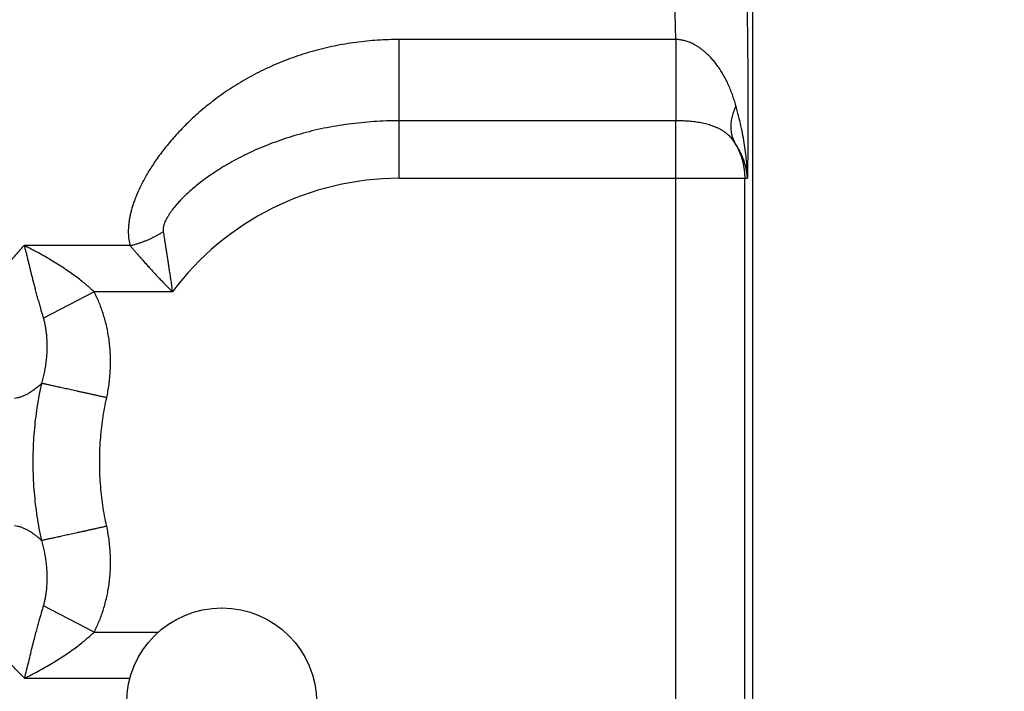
# Model space of a CAD drawing. Header units: inches. Extents: x 0 to 34, y 0 to 22.
# Tile 29 of 112: x 7.496 to 8.048, y 8.456 to 8.832. Entities that reach past the tile are written whole.
import ezdxf

# ---------------------------------------------------------------- set-up
doc = ezdxf.new("R2010")
doc.units = ezdxf.units.IN
doc.header["$LTSCALE"] = 1.87
doc.header["$MEASUREMENT"] = 0
doc.layers.get('0').update_dxf_attribs({"linetype": 'CONTINUOUS'})
doc.layers.add('DIMENSIONS', color=7, linetype='CONTINUOUS')
doc.styles.get("Standard").update_dxf_attribs({"font": 'txt', "width": 0.8})
doc.dimstyles.get("Standard").update_dxf_attribs({"dimtxt": 0.125, "dimasz": 0.18, "dimexe": 0.18, "dimexo": 0.0625, "dimgap": 0.09, "dimtad": 0, "dimtih": 1, "dimtoh": 1, "dimdec": 3, "dimzin": 4, "dimdsep": 46, "dimtxsty": 'STANDARD', "dimblk": '_FILLED', "dimblk1": '_FILLED', "dimblk2": '_FILLED', "dimcen": 0.09, "dimadec": 0, "dimazin": 0, "dimtol": 1, "dimtp": 0.01, "dimtm": 0.01, "dimtfac": 1, "dimtdec": 3, "dimtofl": 0, "dimtmove": 0, "dimatfit": 3, "dimldrblk": '_FILLED', "dimfxl": 1, "dimtolj": 1, "dimtzin": 4, "dimarcsym": 0})

# ---------------------------------------------------------------- blocks, each defined once
blk = doc.blocks.new('_FILLED')
at = {"color": 0, "linetype": 'BYBLOCK'}
blk.add_solid([(0, 0), (-1, 0.1736111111), (-1, -0.1736111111)], dxfattribs=at)
blk = doc.blocks.new('*D3')
at = {"layer": 'DIMENSIONS', "color": 2, "linetype": 'CONTINUOUS'}
for p, q in [((7.834629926, 9.2142994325), (9.532129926, 9.2142994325)), ((9.407129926, 9.2142994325), (9.407129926, 8.0626192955)), ((9.407129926, 5.4782994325), (9.407129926, 7.6251192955)), ((7.6635719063, 5.4782994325), (9.532129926, 5.4782994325))]:
    blk.add_line(p, q, dxfattribs=at)
at = {"layer": 'DIMENSIONS', "color": 2, "linetype": 'CONTINUOUS', "xscale": 0.18, "yscale": 0.18, "zscale": 0.18}
for p, rotation in [((9.407129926, 9.2142994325), 90), ((9.407129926, 5.4782994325), 270)]:
    blk.add_blockref('_FILLED', p, dxfattribs=dict(at, rotation=rotation))
at = {"layer": 'DIMENSIONS', "color": 2, "linetype": 'CONTINUOUS', "width": 0.8}
for s, p in [('3.736', (9.057129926, 7.8751192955)), ('[', (9.057129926, 7.6876192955)), (']', (9.657129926, 7.6876192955)), ('94.89', (9.157129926, 7.6876192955))]:
    blk.add_text(s, height=0.125, dxfattribs=at).set_placement(p)

msp = doc.modelspace()

# ---------------------------------------------------------------- linework, layer by layer
at = {"color": 7, "linetype": 'CONTINUOUS'}
for p, q in [((7.907129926, 5.7642042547), (7.907129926, 9.0468379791)), ((7.8640608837, 8.8209914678), (7.7091299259, 8.8209897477)), ((7.709129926, 8.7432167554), (7.7091299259, 8.8209897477)), ((7.8641100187, 8.7754535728), (7.7091299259, 8.7754535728)), ((7.8641100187, 8.3931452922), (7.8641100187, 8.7754535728)), ((7.709129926, 8.7432167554), (7.9042191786, 8.7432167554)), ((7.9026559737, 8.4253821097), (7.9026559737, 8.7432167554)), ((7.5582853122, 8.7055103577), (7.498831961, 8.7055103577)), ((7.5380938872, 8.6796214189), (7.5097647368, 8.6649460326)), ((7.5819832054, 8.6796214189), (7.5380938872, 8.6796214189)), ((7.5380946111, 8.4889774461), (7.5097639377, 8.5036535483)), ((7.5380946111, 8.4889774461), (7.5741162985, 8.4889774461)), ((7.4990997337, 8.4630885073), (7.5581978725, 8.4630885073))]:
    msp.add_line(p, q, dxfattribs=at)
msp.add_circle((7.609629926, 8.4492994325), 0.05325, dxfattribs=at)
msp.add_arc((7.709129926, 8.5842994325), 0.1589173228, 90, 143.1410787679, dxfattribs=at)
for points, knots in [([(7.8980163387, 8.9353479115), (7.8981155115, 8.9352487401), (7.8983000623, 8.934957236), (7.898533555, 8.9344031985), (7.8987692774, 8.9336499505), (7.8990053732, 8.9326982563), (7.8992411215, 8.9315470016), (7.899475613, 8.9301980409), (7.899708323, 8.9286532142), (7.8999387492, 8.9269146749), (7.9001664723, 8.9249845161), (7.9003911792, 8.9228651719), (7.9006125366, 8.9205595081), (7.9008301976, 8.918070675), (7.9010438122, 8.9154019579), (7.901253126, 8.9125566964), (7.9014578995, 8.9095382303), (7.9016578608, 8.906350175), (7.901852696, 8.9029968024), (7.9020420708, 8.8994833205), (7.9022257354, 8.8958151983), (7.9024034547, 8.8919974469), (7.9025750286, 8.8880343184), (7.9027402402, 8.883930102), (7.9028988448, 8.8796900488), (7.9030506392, 8.875320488), (7.9031954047, 8.8708281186), (7.9033329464, 8.8662191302), (7.9034630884, 8.8614991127), (7.9035856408, 8.8566736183), (7.9037004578, 8.8517487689), (7.9038074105, 8.8467312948), (7.9039063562, 8.8416282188), (7.9039971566, 8.8364465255), (7.9040796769, 8.8311931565), (7.9041537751, 8.8258750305), (7.9042193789, 8.8204989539), (7.904276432, 8.8150715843), (7.9043248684, 8.809599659), (7.9043646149, 8.8040905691), (7.9043955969, 8.7985524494), (7.9044177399, 8.7929936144), (7.9044310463, 8.7874212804), (7.9044355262, 8.7818413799), (7.904431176, 8.7762594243), (7.9044179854, 8.7706827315), (7.904395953, 8.7651207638), (7.9043651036, 8.7595845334), (7.9043255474, 8.7540851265), (7.9042774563, 8.7486332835), (7.9042395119, 8.7450158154), (7.9042191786, 8.7432167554)], [0, 0, 0, 0, 0.0021853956, 0.005288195, 0.0093727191, 0.0144623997, 0.0205650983, 0.0276789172, 0.035795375, 0.0449065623, 0.0550048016, 0.0660790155, 0.0781148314, 0.0910965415, 0.1050078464, 0.1198316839, 0.1355511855, 0.1521497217, 0.1696056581, 0.1878916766, 0.2069764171, 0.2268341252, 0.2474445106, 0.2687879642, 0.2908380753, 0.3135595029, 0.3369158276, 0.3608748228, 0.3854090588, 0.4104914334, 0.4360902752, 0.4621692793, 0.4886918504, 0.5156217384, 0.5429232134, 0.5705603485, 0.5984972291, 0.6266998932, 0.6551347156, 0.6837645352, 0.7125451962, 0.7414314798, 0.770383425, 0.7993739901, 0.8283779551, 0.8573619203, 0.8862706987, 0.9150456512, 0.9436292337, 0.9719651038, 1, 1, 1, 1]), ([(7.8640608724, 8.8209914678), (7.8640309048, 8.8223738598), (7.8639678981, 8.8251157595), (7.8638632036, 8.8291923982), (7.8637492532, 8.8331950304), (7.8636262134, 8.8371182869), (7.8634942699, 8.8409569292), (7.863353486, 8.8447060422), (7.8632040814, 8.8483606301), (7.8630462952, 8.8519151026), (7.8628803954, 8.8553633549), (7.8627067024, 8.8586993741), (7.8625253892, 8.861917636), (7.8623367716, 8.8650130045), (7.862141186, 8.8679806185), (7.861938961, 8.8708159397), (7.8617304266, 8.8735147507), (7.8615157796, 8.8760730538), (7.8612954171, 8.8784869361), (7.8610697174, 8.8807525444), (7.8608391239, 8.8828661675), (7.8606039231, 8.8848244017), (7.8603645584, 8.8866242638), (7.8601214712, 8.8882631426), (7.859875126, 8.8897387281), (7.8596258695, 8.8910489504), (7.859374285, 8.8921919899), (7.8591209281, 8.8931664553), (7.8588666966, 8.8939710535), (7.858611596, 8.8946065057), (7.8583577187, 8.8950731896), (7.8581576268, 8.8953096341), (7.8580544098, 8.8953859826)], [0, 0, 0, 0, 0.0553706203, 0.1098276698, 0.1633018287, 0.2157199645, 0.2670107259, 0.3171100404, 0.3659580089, 0.4134799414, 0.4595880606, 0.5042019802, 0.5472507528, 0.588666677, 0.6283848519, 0.666345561, 0.7024943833, 0.7367796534, 0.7691514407, 0.7995588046, 0.8279534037, 0.8542918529, 0.8785377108, 0.900660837, 0.9206354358, 0.9384410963, 0.9540635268, 0.96749648, 0.9787456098, 0.9878401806, 0.9948588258, 1, 1, 1, 1]), ([(7.7091299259, 8.8209897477), (7.7071068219, 8.8209897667), (7.7030542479, 8.8209226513), (7.6969751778, 8.820619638), (7.6908970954, 8.8201128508), (7.68483248, 8.8194016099), (7.6787938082, 8.8184839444), (7.6727932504, 8.8173601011), (7.666842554, 8.816031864), (7.6609539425, 8.8144999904), (7.6551401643, 8.8127658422), (7.6494136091, 8.8108339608), (7.6437867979, 8.8087106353), (7.6382750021, 8.8063999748), (7.6328930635, 8.8039125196), (7.627655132, 8.8012623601), (7.6225772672, 8.798459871), (7.6176727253, 8.795521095), (7.6129510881, 8.7924664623), (7.6084247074, 8.789309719), (7.6041014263, 8.7860696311), (7.5999833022, 8.7827691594), (7.596078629, 8.7794205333), (7.5923884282, 8.7760425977), (7.5889077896, 8.7726567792), (7.5856429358, 8.7692703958), (7.5825884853, 8.7659004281), (7.5797344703, 8.762564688), (7.577087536, 8.7592649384), (7.5746388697, 8.7560147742), (7.572373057, 8.752829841), (7.5702989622, 8.7497070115), (7.5684084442, 8.7466545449), (7.566685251, 8.7436834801), (7.5651245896, 8.7407964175), (7.5637335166, 8.7379894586), (7.5624981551, 8.7352684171), (7.5613997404, 8.7326383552), (7.5604434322, 8.7300933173), (7.5596271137, 8.7276308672), (7.5589413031, 8.7252499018), (7.5583726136, 8.7229491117), (7.5579215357, 8.7207238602), (7.5575876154, 8.7185716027), (7.5573685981, 8.7164908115), (7.5572618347, 8.7144811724), (7.5572597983, 8.7125435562), (7.5573597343, 8.7106789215), (7.557557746, 8.7088855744), (7.5578666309, 8.707167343), (7.5581316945, 8.7060523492), (7.5582853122, 8.7055103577)], [0, 0, 0, 0, 0.0289543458, 0.057995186, 0.0870953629, 0.1162282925, 0.1453692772, 0.1744949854, 0.2035833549, 0.2326130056, 0.2615588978, 0.2903936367, 0.3190905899, 0.3476135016, 0.3759102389, 0.4039271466, 0.431609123, 0.4588993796, 0.4857399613, 0.512076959, 0.53786244, 0.5630481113, 0.587594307, 0.6114676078, 0.6346360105, 0.6570782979, 0.6787777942, 0.699720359, 0.7198986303, 0.7393094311, 0.7579525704, 0.7758308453, 0.7929528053, 0.8093312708, 0.8249800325, 0.8399141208, 0.8541570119, 0.8677417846, 0.8806987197, 0.8930581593, 0.9048601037, 0.9161514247, 0.9269687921, 0.9373445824, 0.9473110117, 0.9569003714, 0.9661339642, 0.9750285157, 0.9836124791, 0.9919375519, 1, 1, 1, 1]), ([(7.897735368, 8.7838827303), (7.8974382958, 8.7849354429), (7.8968081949, 8.7870319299), (7.8957502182, 8.7901335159), (7.8945774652, 8.7931714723), (7.8932967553, 8.7961171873), (7.8919136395, 8.7989398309), (7.890447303, 8.8016116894), (7.8889117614, 8.8041043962), (7.8873334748, 8.8064044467), (7.8857253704, 8.8084987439), (7.8841143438, 8.8103869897), (7.8825216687, 8.812063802), (7.880966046, 8.8135280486), (7.8794684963, 8.8148016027), (7.8780275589, 8.8159041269), (7.8766355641, 8.8168577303), (7.8752864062, 8.8176773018), (7.8739844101, 8.8183787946), (7.8727351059, 8.8189721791), (7.8715393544, 8.8194691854), (7.870389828, 8.8198818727), (7.8692769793, 8.8202209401), (7.8681924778, 8.8204890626), (7.8671333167, 8.8206955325), (7.8660956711, 8.8208470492), (7.8650742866, 8.8209486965), (7.8643972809, 8.8209830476), (7.8640608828, 8.8209920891)], [0, 0, 0, 0, 0.0614953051, 0.1230439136, 0.1841940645, 0.2445242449, 0.3035702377, 0.3608498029, 0.4158040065, 0.4680995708, 0.5176063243, 0.5641827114, 0.607583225, 0.6475561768, 0.6842321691, 0.7180580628, 0.7495137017, 0.7790472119, 0.8067641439, 0.8326246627, 0.8567710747, 0.8795358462, 0.9012633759, 0.9221464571, 0.9423139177, 0.9619071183, 0.9810807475, 1, 1, 1, 1]), ([(7.8640608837, 8.8209914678), (7.8640615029, 8.8203633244), (7.8640627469, 8.819096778), (7.8640646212, 8.8171833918), (7.8640665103, 8.8152445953), (7.8640684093, 8.8132856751), (7.8640703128, 8.8113118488), (7.864072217, 8.8093283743), (7.8640741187, 8.8073405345), (7.8640760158, 8.8053536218), (7.8640779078, 8.8033729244), (7.8640797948, 8.8014037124), (7.8640816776, 8.7994512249), (7.8640835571, 8.7975206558), (7.864085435, 8.7956171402), (7.864087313, 8.7937457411), (7.8640891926, 8.7919114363), (7.864091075, 8.7901191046), (7.8640929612, 8.7883735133), (7.864094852, 8.7866793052), (7.8640967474, 8.7850409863), (7.864098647, 8.7834629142), (7.8641005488, 8.7819492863), (7.8641024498, 8.7805041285), (7.8641043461, 8.7791312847), (7.8641062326, 8.7778344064), (7.8641081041, 8.7766169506), (7.8641093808, 8.7758321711), (7.8641100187, 8.7754535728)], [0, 0, 0, 0, 0.0413815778, 0.083439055, 0.1260523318, 0.1691079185, 0.2124911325, 0.2560864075, 0.2997776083, 0.3434484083, 0.3869826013, 0.4302643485, 0.4731784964, 0.5156108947, 0.5574486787, 0.598580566, 0.638897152, 0.6782912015, 0.7166579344, 0.7538953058, 0.7899042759, 0.8245890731, 0.8578574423, 0.889620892, 0.9197949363, 0.9482993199, 0.9750582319, 1, 1, 1, 1]), ([(7.897735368, 8.7838827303), (7.897502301, 8.7833877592), (7.897062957, 8.7823979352), (7.8964810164, 8.7809003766), (7.8959846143, 8.7794094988), (7.8955750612, 8.7779291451), (7.8952534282, 8.776463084), (7.8950205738, 8.7750150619), (7.8948771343, 8.7735887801), (7.8948235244, 8.7721878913), (7.8948599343, 8.7708159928), (7.8949863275, 8.7694766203), (7.8952024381, 8.7681732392), (7.8955077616, 8.7669092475), (7.8959015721, 8.7656879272), (7.8963828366, 8.7645125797), (7.896762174, 8.76375975), (7.8969656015, 8.7633928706)], [0, 0, 0, 0, 0.0770983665, 0.152547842, 0.2263297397, 0.298441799, 0.3688993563, 0.4377364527, 0.5050068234, 0.5707846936, 0.6351652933, 0.6982649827, 0.7602208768, 0.8211898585, 0.8813468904, 0.9408825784, 1, 1, 1, 1]), ([(7.9042191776, 8.7432181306), (7.9041977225, 8.7446284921), (7.9040995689, 8.7475533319), (7.9037894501, 8.7520814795), (7.903292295, 8.7568854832), (7.9025976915, 8.7619346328), (7.9016976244, 8.7671973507), (7.900588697, 8.7726405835), (7.8992731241, 8.7782304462), (7.8982705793, 8.7819868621), (7.8977354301, 8.7838827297)], [0, 0, 0, 0, 0.1024842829, 0.2125778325, 0.3297081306, 0.4533223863, 0.5828208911, 0.7175654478, 0.8568697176, 1, 1, 1, 1]), ([(7.7091299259, 8.7754535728), (7.7067342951, 8.7754536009), (7.7019492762, 8.7753741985), (7.6947950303, 8.7750158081), (7.6876912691, 8.7744219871), (7.6806603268, 8.773595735), (7.6737239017, 8.772541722), (7.666903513, 8.7712669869), (7.6602211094, 8.7697790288), (7.6536983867, 8.7680881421), (7.64735607, 8.7662063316), (7.6412137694, 8.7641471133), (7.6352904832, 8.7619268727), (7.6296055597, 8.759563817), (7.6241783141, 8.7570797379), (7.6190276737, 8.7544985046), (7.6141713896, 8.7518470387), (7.6096257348, 8.749153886), (7.6054042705, 8.7464493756), (7.601517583, 8.743763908), (7.5979717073, 8.7411275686), (7.5947684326, 8.7385682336), (7.5919032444, 8.7361105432), (7.5893668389, 8.7337749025), (7.5871441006, 8.7315758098), (7.5852157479, 8.7295238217), (7.5835601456, 8.7276229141), (7.5821525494, 8.7258740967), (7.5809681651, 8.7242736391), (7.5799824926, 8.7228146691), (7.5791708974, 8.7214892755), (7.5785114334, 8.7202869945), (7.5779841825, 8.7191971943), (7.5775710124, 8.7182095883), (7.5772555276, 8.7173137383), (7.5770245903, 8.716498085), (7.5768665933, 8.715752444), (7.5767728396, 8.7150688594), (7.5767361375, 8.7144415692), (7.5767514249, 8.7138653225), (7.5767918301, 8.7134992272), (7.5768201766, 8.7133245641)], [0, 0, 0, 0, 0.0465701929, 0.0930113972, 0.1392256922, 0.1851202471, 0.2306048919, 0.2755890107, 0.3199757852, 0.3636634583, 0.4065533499, 0.4485545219, 0.4895731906, 0.5294976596, 0.5682095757, 0.6055788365, 0.6414707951, 0.6757463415, 0.7082683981, 0.7389115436, 0.7675645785, 0.7941459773, 0.8186006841, 0.8409314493, 0.8611593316, 0.8793704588, 0.8956586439, 0.9101509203, 0.9229996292, 0.9343524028, 0.944367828, 0.9532009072, 0.9609985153, 0.9678913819, 0.9740012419, 0.9794507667, 0.9843592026, 0.9888060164, 0.9928515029, 0.9965601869, 1, 1, 1, 1]), ([(7.8969656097, 8.7633928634), (7.8967043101, 8.763790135), (7.896153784, 8.7645713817), (7.8952477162, 8.7656903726), (7.8942578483, 8.7667545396), (7.8931855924, 8.7677580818), (7.8920338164, 8.7686964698), (7.8908067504, 8.7695665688), (7.8895096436, 8.7703667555), (7.8881483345, 8.7710968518), (7.886729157, 8.7717578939), (7.8852587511, 8.7723518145), (7.8837439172, 8.7728812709), (7.8821915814, 8.7733494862), (7.8806084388, 8.7737599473), (7.8790007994, 8.7741163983), (7.8773744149, 8.7744227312), (7.8757343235, 8.7746827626), (7.8740846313, 8.7749001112), (7.8724283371, 8.7750777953), (7.8707675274, 8.7752187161), (7.869103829, 8.7753256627), (7.8674387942, 8.775400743), (7.8657740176, 8.7754447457), (7.8646644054, 8.7754537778), (7.864110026, 8.775453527)], [0, 0, 0, 0, 0.0391101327, 0.0785434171, 0.1183390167, 0.1585540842, 0.1992413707, 0.2404401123, 0.2821901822, 0.3245151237, 0.3674224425, 0.4108964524, 0.4548954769, 0.4993635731, 0.544220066, 0.5893834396, 0.6347779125, 0.6803217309, 0.7259490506, 0.7716236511, 0.8173217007, 0.8630314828, 0.9087368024, 0.9544021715, 1, 1, 1, 1]), ([(7.9042192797, 8.7432167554), (7.9041610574, 8.7440649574), (7.903986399, 8.745777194), (7.9035469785, 8.7483480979), (7.9029223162, 8.750933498), (7.9021088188, 8.7535139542), (7.9011061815, 8.7560704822), (7.899915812, 8.7585847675), (7.8985411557, 8.7610393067), (7.8975098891, 8.7626181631), (7.896965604, 8.7633928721)], [0, 0, 0, 0, 0.1175224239, 0.2377018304, 0.3602642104, 0.4848972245, 0.6114111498, 0.7395624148, 0.8691250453, 1, 1, 1, 1]), ([(7.896965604, 8.7633928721), (7.8973016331, 8.7628446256), (7.8979465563, 8.7617308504), (7.898829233, 8.7600139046), (7.8996251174, 8.7582546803), (7.9003320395, 8.7564579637), (7.9009483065, 8.7546281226), (7.9014724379, 8.7527694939), (7.9019030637, 8.7508867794), (7.9022390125, 8.7489851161), (7.9024794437, 8.7470696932), (7.9026238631, 8.745145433), (7.9026559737, 8.7438595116), (7.9026559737, 8.7432167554)], [0, 0, 0, 0, 0.0908775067, 0.1818006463, 0.2727298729, 0.3636472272, 0.4545586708, 0.5454938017, 0.6364519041, 0.7273937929, 0.8182977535, 0.909161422, 1, 1, 1, 1]), ([(7.5582853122, 8.7055096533), (7.5588760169, 8.7056465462), (7.5600566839, 8.7059402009), (7.5618173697, 8.7064375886), (7.5635699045, 8.7069922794), (7.5653102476, 8.7076029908), (7.5670344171, 8.7082683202), (7.5687384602, 8.7089867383), (7.5704184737, 8.7097565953), (7.5720706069, 8.7105761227), (7.573691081, 8.7114434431), (7.5752761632, 8.7123565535), (7.576310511, 8.7129966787), (7.5768208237, 8.7133239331)], [0, 0, 0, 0, 0.0900017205, 0.1805491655, 0.2715235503, 0.3628038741, 0.4542675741, 0.545791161, 0.637250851, 0.7285231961, 0.819485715, 0.9100175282, 1, 1, 1, 1]), ([(7.5768201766, 8.7133245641), (7.5769143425, 8.7127424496), (7.5771055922, 8.7115491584), (7.5774017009, 8.709714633), (7.5777129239, 8.7077882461), (7.5780362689, 8.7057634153), (7.5783722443, 8.7036344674), (7.5787213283, 8.7013978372), (7.5790838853, 8.6990524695), (7.5794602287, 8.696599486), (7.5798514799, 8.6940405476), (7.5802562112, 8.691375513), (7.5806718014, 8.6886014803), (7.5810990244, 8.6857140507), (7.5815270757, 8.6827069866), (7.5818300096, 8.6806643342), (7.5819747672, 8.6796214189)], [0, 0, 0, 0, 0.051884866, 0.1063351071, 0.163505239, 0.2235814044, 0.2867529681, 0.353145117, 0.4227602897, 0.495568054, 0.5715034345, 0.650532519, 0.7327474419, 0.8183087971, 0.9073563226, 1, 1, 1, 1]), ([(7.489995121, 8.6957592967), (7.4902990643, 8.696091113), (7.4910356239, 8.6965618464), (7.491821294, 8.6975416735), (7.492623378, 8.6984009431), (7.4933788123, 8.699255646), (7.4941206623, 8.7000950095), (7.4948558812, 8.7009361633), (7.4955941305, 8.7017953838), (7.4963637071, 8.7026740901), (7.4971522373, 8.7036151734), (7.497987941, 8.7045573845), (7.4985458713, 8.7052040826), (7.498831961, 8.7055103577)], [0, 0, 0, 0, 0.1024898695, 0.1954037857, 0.2843215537, 0.3704844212, 0.4551252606, 0.5394890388, 0.6249287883, 0.7131408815, 0.8055258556, 0.9045420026, 1, 1, 1, 1]), ([(7.5380938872, 8.6796214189), (7.53741211, 8.6802802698), (7.5359792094, 8.6816175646), (7.5336878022, 8.6836188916), (7.5311714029, 8.685682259), (7.528409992, 8.6878117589), (7.5253880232, 8.6900129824), (7.5220967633, 8.6922742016), (7.5185473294, 8.6945722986), (7.5147932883, 8.696895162), (7.5108884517, 8.6991840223), (7.5069217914, 8.7014013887), (7.5029901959, 8.7035178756), (7.5003774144, 8.7048641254), (7.499089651, 8.7055103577)], [0, 0, 0, 0, 0.0605462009, 0.1251375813, 0.1942532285, 0.2683264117, 0.3477969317, 0.4329767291, 0.5232971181, 0.6178010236, 0.7148706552, 0.8123153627, 0.9079892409, 1, 1, 1, 1]), ([(7.5097647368, 8.6649460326), (7.5096098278, 8.665479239), (7.5092549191, 8.6667106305), (7.5086591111, 8.6687559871), (7.5079673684, 8.671159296), (7.5072238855, 8.6737925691), (7.5064674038, 8.6765381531), (7.5057159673, 8.6792860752), (7.5050000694, 8.6819632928), (7.5043417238, 8.684535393), (7.5037188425, 8.686991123), (7.5031239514, 8.6893426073), (7.5025549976, 8.6916181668), (7.502005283, 8.6938579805), (7.5014665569, 8.6961027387), (7.500906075, 8.6983786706), (7.5003231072, 8.7007153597), (7.4997229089, 8.703098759), (7.4993071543, 8.7047038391), (7.4991004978, 8.7055054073)], [0, 0, 0, 0, 0.0397153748, 0.0916624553, 0.1523779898, 0.2185944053, 0.2873736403, 0.3560774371, 0.4223604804, 0.4855909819, 0.5459799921, 0.6035731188, 0.6590834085, 0.7137531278, 0.7685331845, 0.8242020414, 0.8814056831, 0.9407917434, 1, 1, 1, 1]), ([(7.5582853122, 8.7055103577), (7.5586863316, 8.7050354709), (7.5595117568, 8.7040656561), (7.5607815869, 8.7025755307), (7.562120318, 8.7010165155), (7.5635353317, 8.6993870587), (7.5650309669, 8.6976843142), (7.5666093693, 8.6959076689), (7.5682703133, 8.6940592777), (7.5700110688, 8.692144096), (7.5718273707, 8.6901681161), (7.5737165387, 8.6881387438), (7.5756781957, 8.6860631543), (7.5777105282, 8.6839449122), (7.5798204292, 8.6817960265), (7.5812447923, 8.6803457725), (7.5819747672, 8.6796214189)], [0, 0, 0, 0, 0.0531212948, 0.1088411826, 0.1673221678, 0.2287445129, 0.2932816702, 0.3610127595, 0.4318517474, 0.5056615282, 0.5822011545, 0.661231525, 0.7426189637, 0.826278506, 0.912110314, 1, 1, 1, 1]), ([(7.5451458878, 8.6203244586), (7.5454177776, 8.6215610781), (7.5459089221, 8.6240414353), (7.5464973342, 8.6277818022), (7.5469315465, 8.6315318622), (7.5472130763, 8.6352875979), (7.547341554, 8.6390430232), (7.5473173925, 8.6427861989), (7.5471425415, 8.646500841), (7.5468209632, 8.6501720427), (7.5463551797, 8.6537892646), (7.5457486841, 8.6573436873), (7.5450065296, 8.660825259), (7.544135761, 8.6642230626), (7.5431450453, 8.6675268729), (7.542040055, 8.670726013), (7.5408285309, 8.6738108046), (7.5395199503, 8.6767728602), (7.5385781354, 8.6786867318), (7.5380938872, 8.6796214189)], [0, 0, 0, 0, 0.0623690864, 0.1245110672, 0.186464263, 0.2482736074, 0.3099820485, 0.3715083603, 0.432610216, 0.4931128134, 0.552989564, 0.6122106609, 0.6706794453, 0.7282908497, 0.7849431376, 0.8405329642, 0.8949636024, 0.9481464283, 1, 1, 1, 1]), ([(7.5087459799, 8.6283218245), (7.5090406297, 8.6292858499), (7.5095956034, 8.6312518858), (7.5103020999, 8.6342626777), (7.5108848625, 8.6373477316), (7.5113338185, 8.6404720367), (7.5116451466, 8.643600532), (7.5118185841, 8.6466980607), (7.5118550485, 8.6497300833), (7.5117616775, 8.652663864), (7.5115518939, 8.6554704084), (7.5112340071, 8.6581220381), (7.5108209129, 8.6605907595), (7.5103342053, 8.6628490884), (7.5099593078, 8.6642737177), (7.509764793, 8.6649460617)], [0, 0, 0, 0, 0.0814851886, 0.1650717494, 0.2499079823, 0.3351922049, 0.4201358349, 0.5039681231, 0.585892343, 0.6651658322, 0.7411654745, 0.8133193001, 0.8809684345, 0.9434226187, 1, 1, 1, 1]), ([(7.5087463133, 8.6283215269), (7.5081883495, 8.6278077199), (7.5070764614, 8.6268181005), (7.5053825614, 8.6254301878), (7.5036933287, 8.6241741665), (7.5020067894, 8.6230577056), (7.5003212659, 8.6220888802), (7.4986351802, 8.6212767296), (7.4969476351, 8.6206300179), (7.4952582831, 8.6201590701), (7.4941208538, 8.6199672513), (7.4935556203, 8.6199057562)], [0, 0, 0, 0, 0.1289322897, 0.2529514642, 0.372129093, 0.4865968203, 0.5965636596, 0.7023444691, 0.8044028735, 0.9033527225, 1, 1, 1, 1]), ([(7.5087457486, 8.5402801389), (7.5082578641, 8.5425009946), (7.5073553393, 8.5469600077), (7.5062254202, 8.5536903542), (7.5053195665, 8.5604559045), (7.504639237, 8.5672485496), (7.5041851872, 8.5740606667), (7.5039580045, 8.5808845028), (7.5039579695, 8.5877122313), (7.5041850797, 8.5945360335), (7.5046390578, 8.6013481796), (7.5053193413, 8.6081410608), (7.5062252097, 8.6149071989), (7.507355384, 8.6216391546), (7.5082581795, 8.626099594), (7.5087463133, 8.6283215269)], [0, 0, 0, 0, 0.0768809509, 0.1537894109, 0.23070677, 0.3076323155, 0.3845651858, 0.4615027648, 0.5384413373, 0.6153779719, 0.6923105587, 0.7692381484, 0.8461615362, 0.923081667, 1, 1, 1, 1]), ([(7.5451458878, 8.6203244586), (7.5445137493, 8.6204633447), (7.5432510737, 8.6207407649), (7.5413610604, 8.6211560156), (7.5394806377, 8.6215691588), (7.5376145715, 8.6219791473), (7.5357675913, 8.6223849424), (7.5339443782, 8.6227855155), (7.5321495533, 8.6231798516), (7.530387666, 8.6235669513), (7.5286631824, 8.6239458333), (7.5269804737, 8.6243155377), (7.5253438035, 8.6246751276), (7.5237573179, 8.6250236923), (7.5222250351, 8.6253603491), (7.520750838, 8.625684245), (7.5193384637, 8.6259945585), (7.5179914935, 8.6262905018), (7.5167133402, 8.6265713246), (7.5155072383, 8.6268363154), (7.5143762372, 8.6270848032), (7.5133231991, 8.6273161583), (7.5123507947, 8.6275297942), (7.5114614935, 8.6277251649), (7.5106575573, 8.6279017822), (7.5099410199, 8.6280591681), (7.5093136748, 8.6281970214), (7.5089253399, 8.6282821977), (7.5087462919, 8.6283214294)], [0, 0, 0, 0, 0.0521000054, 0.1040680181, 0.1557723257, 0.2070818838, 0.2578666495, 0.3079979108, 0.3573486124, 0.4057936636, 0.453210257, 0.4994781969, 0.5444802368, 0.588102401, 0.6302342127, 0.6707689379, 0.7096037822, 0.7466402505, 0.78178445, 0.8149474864, 0.8460455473, 0.8749999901, 0.9017373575, 0.9261896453, 0.9482947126, 0.9679964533, 0.985244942, 1, 1, 1, 1]), ([(7.5451450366, 8.5482740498), (7.5447155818, 8.5502288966), (7.543926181, 8.5541630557), (7.542949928, 8.5601133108), (7.5421864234, 8.5661156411), (7.5416383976, 8.5721570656), (7.5413086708, 8.5782246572), (7.5411987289, 8.584305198), (7.5413090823, 8.5903853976), (7.5416391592, 8.5964519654), (7.5421873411, 8.6024917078), (7.5429509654, 8.6084916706), (7.5439263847, 8.614439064), (7.5447166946, 8.6183707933), (7.5451458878, 8.6203244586)], [0, 0, 0, 0, 0.0826926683, 0.1657421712, 0.249078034, 0.3326284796, 0.4163209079, 0.5000821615, 0.5838388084, 0.6675174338, 0.7510449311, 0.8343487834, 0.9173573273, 1, 1, 1, 1]), ([(7.4935556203, 8.5486931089), (7.4941214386, 8.5486313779), (7.4952597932, 8.5484383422), (7.496950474, 8.5479667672), (7.4986388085, 8.5473192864), (7.5003250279, 8.5465069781), (7.502010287, 8.5455390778), (7.5036957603, 8.5444234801), (7.5053838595, 8.5431683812), (7.5070755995, 8.5417805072), (7.5081883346, 8.540793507), (7.5087457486, 8.5402801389)], [0, 0, 0, 0, 0.0967646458, 0.1958145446, 0.2979509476, 0.4037687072, 0.5137034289, 0.6280975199, 0.7471988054, 0.8711680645, 1, 1, 1, 1]), ([(7.5451450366, 8.5482740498), (7.5445128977, 8.5481351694), (7.5432502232, 8.5478577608), (7.5413602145, 8.5474425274), (7.5394798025, 8.547029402), (7.5376137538, 8.5466194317), (7.5357667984, 8.5462136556), (7.5339436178, 8.5458131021), (7.5321488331, 8.5454187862), (7.5303869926, 8.5450317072), (7.5286625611, 8.5446528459), (7.5269799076, 8.5442831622), (7.5253432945, 8.5439235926), (7.5237568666, 8.5435750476), (7.5222246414, 8.5432384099), (7.5207505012, 8.5429145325), (7.5193381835, 8.5426042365), (7.5179912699, 8.5423083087), (7.5167131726, 8.5420274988), (7.5155071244, 8.5417625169), (7.5143761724, 8.5415140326), (7.513323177, 8.5412826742), (7.5123508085, 8.5410690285), (7.5114615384, 8.5408736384), (7.5106576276, 8.5406970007), (7.5099411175, 8.540539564), (7.5093137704, 8.5404017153), (7.5089254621, 8.5403163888), (7.5087464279, 8.5402770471)], [0, 0, 0, 0, 0.0521012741, 0.1040704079, 0.1557756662, 0.2070859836, 0.257871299, 0.3080028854, 0.357353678, 0.4057986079, 0.4532149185, 0.4994824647, 0.5444840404, 0.5881056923, 0.6302369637, 0.6707711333, 0.7096053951, 0.7466412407, 0.7817847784, 0.8149471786, 0.8460447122, 0.8749987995, 0.9017359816, 0.9261882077, 0.9482932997, 0.9679951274, 0.9852437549, 1, 1, 1, 1]), ([(7.5380946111, 8.4889774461), (7.5385767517, 8.4899081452), (7.5395153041, 8.4918151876), (7.5408209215, 8.4947682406), (7.542031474, 8.4978471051), (7.5431367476, 8.5010428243), (7.544128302, 8.5043450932), (7.5450001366, 8.507742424), (7.5457435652, 8.5112236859), (7.5463512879, 8.5147771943), (7.5468182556, 8.518392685), (7.5471409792, 8.5220618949), (7.54731691, 8.5257753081), (7.5473421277, 8.5295188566), (7.547214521, 8.5332767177), (7.5469334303, 8.5370372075), (7.5464991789, 8.5407945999), (7.5459092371, 8.5445449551), (7.5454178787, 8.547033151), (7.5451450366, 8.5482740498)], [0, 0, 0, 0, 0.0516316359, 0.1046646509, 0.1590037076, 0.2145466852, 0.2711835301, 0.3287970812, 0.3872705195, 0.4464839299, 0.5063303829, 0.5667947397, 0.627873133, 0.6894040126, 0.7511509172, 0.8130364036, 0.8751078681, 0.9374146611, 1, 1, 1, 1]), ([(7.5097639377, 8.5036535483), (7.5099574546, 8.504322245), (7.5103310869, 8.5057418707), (7.510817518, 8.5079953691), (7.5112318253, 8.5104643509), (7.5115515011, 8.5131193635), (7.5117624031, 8.515930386), (7.5118568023, 8.5188676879), (7.51182144, 8.5219011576), (7.5116493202, 8.5249979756), (7.5113382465, 8.5281243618), (7.5108888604, 8.5312464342), (7.5103049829, 8.5343305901), (7.5095964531, 8.5373429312), (7.5090399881, 8.5393110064), (7.5087444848, 8.5402766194)], [0, 0, 0, 0, 0.0562714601, 0.1186142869, 0.1862941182, 0.2585648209, 0.3347039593, 0.4140869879, 0.4960482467, 0.5798489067, 0.6647218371, 0.7499339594, 0.8347373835, 0.9183723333, 1, 1, 1, 1]), ([(7.4991000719, 8.4630882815), (7.4995015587, 8.4645982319), (7.5002825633, 8.4676897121), (7.5014493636, 8.4723368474), (7.5025417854, 8.4769332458), (7.5036280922, 8.481222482), (7.5045977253, 8.4851076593), (7.5055054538, 8.488572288), (7.5063569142, 8.4916883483), (7.507139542, 8.4945178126), (7.5078662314, 8.497092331), (7.5085424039, 8.4994434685), (7.5091712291, 8.5016051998), (7.5095705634, 8.502988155), (7.5097638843, 8.5036535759)], [0, 0, 0, 0, 0.1117389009, 0.2280307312, 0.342663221, 0.4496055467, 0.5444638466, 0.629040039, 0.7057405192, 0.775482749, 0.8389919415, 0.8970548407, 0.9504435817, 1, 1, 1, 1]), ([(7.4990997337, 8.4630885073), (7.4981046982, 8.464115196), (7.4961509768, 8.466144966), (7.4932786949, 8.4691554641), (7.4905044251, 8.4720777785), (7.4878239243, 8.4749017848), (7.4852330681, 8.4776187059), (7.4827242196, 8.4802175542), (7.4802924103, 8.4826908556), (7.4779324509, 8.4850308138), (7.4756394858, 8.4872295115), (7.4734090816, 8.4892795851), (7.4712357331, 8.4911728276), (7.469115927, 8.4929037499), (7.4670465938, 8.4944674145), (7.465024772, 8.4958590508), (7.4630475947, 8.4970745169), (7.4611121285, 8.498110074), (7.4592165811, 8.4989628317), (7.4573607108, 8.4996318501), (7.4555455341, 8.5001154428), (7.4543394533, 8.5003179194), (7.4537466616, 8.5003859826)], [0, 0, 0, 0, 0.0719509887, 0.141775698, 0.2093936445, 0.2747298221, 0.3377177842, 0.3983213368, 0.4565114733, 0.5122669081, 0.565561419, 0.6163712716, 0.6647066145, 0.7105915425, 0.7540673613, 0.7951954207, 0.8340637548, 0.8708049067, 0.9055854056, 0.9385732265, 0.9699722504, 1, 1, 1, 1]), ([(7.4991000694, 8.4630885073), (7.500343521, 8.4637162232), (7.5029010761, 8.4650228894), (7.5067700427, 8.4671136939), (7.5107302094, 8.4693228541), (7.5146545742, 8.471620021), (7.5184343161, 8.4739574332), (7.5220076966, 8.4762673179), (7.5253190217, 8.4785378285), (7.5283585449, 8.4807484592), (7.5311357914, 8.4828877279), (7.5336662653, 8.4849607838), (7.5359697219, 8.4869715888), (7.5374096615, 8.4883154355), (7.5380946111, 8.4889774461)], [0, 0, 0, 0, 0.0889678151, 0.1834283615, 0.2808762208, 0.3785962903, 0.4738415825, 0.5647070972, 0.6503439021, 0.7302512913, 0.8047338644, 0.8742257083, 0.939156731, 1, 1, 1, 1])]:
    msp.add_open_spline(points, degree=3, knots=knots, dxfattribs=at)

# ---------------------------------------------------------------- dimensions: what is measured, and where the dimension line sits
at = {"layer": 'DIMENSIONS', "color": 2, "linetype": 'CONTINUOUS'}
dim = msp.add_linear_dim(base=(9.407129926, 9.2142994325), p1=(7.6635719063, 5.4782994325), p2=(7.834629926, 9.2142994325), angle=90, dimstyle='Standard', dxfattribs=at)
dim.commit()
dim.dimension.update_dxf_attribs({"geometry": '*D3', "text_midpoint": (9.407129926, 7.8438692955), "dimtype": 160})

doc.saveas('drawing.dxf')
